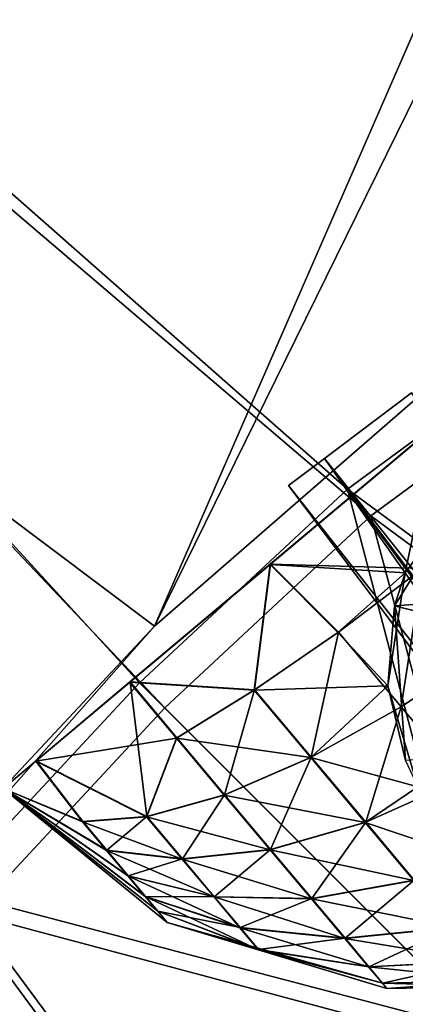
# Model space of a CAD drawing. Header units: metres. Extents: x 0 to 903, y -903 to 0.
# Tile 56 of 234: x 101 to 120, y -123 to -75. Entities that reach past the tile are written whole.
import ezdxf

# ---------------------------------------------------------------- set-up
doc = ezdxf.new("R2010")
doc.units = ezdxf.units.M

msp = doc.modelspace()

# ---------------------------------------------------------------- linework, layer by layer
at = {"layer": 'top'}
for points in [[(131.562469, -49.976849, 2063.059814), (3.563107, -25.973949, 2063.059814), (107.827393, -104.346909, 2063.059814)], [(107.827393, -104.346909, 2063.059814), (3.563107, -25.973949, 2063.059814), (91.159363, -123.211418, 2063.059814)], [(131.562469, -49.976849, 163.059692), (107.827393, -104.346909, 163.059692), (3.563107, -25.973949, 163.059692)], [(3.563107, -25.973949, 163.059692), (107.827393, -104.346909, 163.059692), (91.159363, -123.211418, 163.059692)], [(132.405029, -54.393982, 2063.059814), (131.562469, -49.976849, 2063.059814), (107.827393, -104.346909, 2063.059814)], [(131.562469, -49.976849, 163.059692), (132.405029, -54.393982, 163.059692), (107.827393, -104.346909, 163.059692)], [(132.405029, -54.393982, 2063.059814), (107.827393, -104.346909, 2063.059814), (126.493332, -88.116982, 2063.059814)], [(132.405029, -54.393982, 163.059692), (126.493332, -88.116982, 163.059692), (107.827393, -104.346909, 163.059692)], [(107.827393, -104.346909, 163.059692), (126.493332, -88.116982, 163.059692), (107.827393, -104.346909, 2063.059814)], [(126.493332, -88.116982, 163.059692), (126.493332, -88.116982, 2063.059814), (107.827393, -104.346909, 2063.059814)], [(91.159363, -123.211418, 163.059692), (107.827393, -104.346909, 163.059692), (97.868225, -115.004478, 210.863968)], [(107.827393, -104.346909, 2063.059814), (91.159363, -123.211418, 2063.059814), (97.867767, -115.004478, 2049.735596)], [(97.868225, -115.004478, 660.948853), (107.827393, -104.346909, 2063.059814), (97.867767, -115.004478, 2049.735596)], [(97.868225, -115.004478, 210.863968), (107.827393, -104.346909, 163.059692), (97.868225, -115.004478, 660.948853)], [(107.827393, -104.346909, 163.059692), (107.827393, -104.346909, 2063.059814), (97.868225, -115.004478, 660.948853)]]:
    msp.add_3dface(points, dxfattribs=at)
at = {"layer": 'top0123413'}
for points in [[(20.424814, -12.458053, 160.059708), (107.105812, -107.104874, 160.059708), (97.683662, -117.223701, 160.059708)], [(151.634583, -73.835762, 160.059708), (141.996323, -79.439949, 160.059708), (20.424814, -12.458053, 160.059708)], [(141.996323, -79.439949, 160.059708), (117.224632, -97.682732, 160.059708), (20.424814, -12.458053, 160.059708)], [(20.424814, -12.458053, 160.059708), (117.224632, -97.682732, 160.059708), (107.105812, -107.104874, 160.059708)], [(20.424814, -15.458053, 163.059708), (98.992104, -118.358597, 163.059708), (108.330559, -108.32962, 163.059708)], [(108.330559, -108.32962, 163.059708), (118.359528, -98.991165, 163.059708), (20.424814, -15.458053, 163.059708)], [(118.359528, -98.991165, 163.059708), (142.909363, -80.911797, 163.059708), (20.424814, -15.458053, 163.059708)], [(20.424814, -15.458053, 163.059708), (142.909363, -80.911797, 163.059708), (152.462036, -75.357376, 163.059708)], [(152.462036, -75.357376, 163.059708), (178.722626, -63.53603, 163.059708), (20.424814, -15.458053, 163.059708)], [(599.026855, -599.023621, 106.499786), (74.938576, -244.304413, 117.34655), (244.305359, -74.93528, 117.346581)], [(74.938576, -244.304413, 117.34655), (75.496498, -229.329498, 117.524498), (244.305359, -74.93528, 117.346581)], [(244.305359, -74.93528, 117.346581), (75.496498, -229.329498, 117.524498), (229.33046, -75.495567, 117.524498)], [(75.496498, -229.329498, 117.524498), (213.60553, -77.537285, 117.693382), (229.33046, -75.495567, 117.524498)], [(229.476379, -77.234627, 120.501686), (76.680428, -244.304428, 120.325508), (244.305359, -76.679497, 120.325508)], [(76.680428, -244.304428, 120.325508), (592.962036, -609.72644, 109.443001), (244.305359, -76.679497, 120.325508)], [(75.496498, -229.329498, 117.524498), (77.538223, -213.604507, 117.693382), (213.60553, -77.537285, 117.693382)], [(77.234871, -229.483627, 120.501595), (76.680428, -244.304428, 120.325508), (229.476379, -77.234627, 120.501686)], [(79.254448, -213.927536, 120.668671), (77.234871, -229.483627, 120.501595), (229.476379, -77.234627, 120.501686)], [(77.538223, -213.604507, 117.693382), (197.676346, -81.181343, 117.845009), (213.60553, -77.537285, 117.693382)], [(229.476379, -77.234627, 120.501686), (213.92392, -79.254364, 120.668716), (79.254448, -213.927536, 120.668671)], [(213.92392, -79.254364, 120.668716), (82.865562, -198.143082, 120.818924), (79.254448, -213.927536, 120.668671)], [(213.92392, -79.254364, 120.668716), (198.150421, -82.862846, 120.818863), (82.865562, -198.143082, 120.818924)], [(137.239929, -112.429337, 118.205276), (117.224632, -97.682732, 160.059708), (141.996323, -79.439949, 160.059708)], [(142.909363, -80.911797, 163.059708), (118.359528, -98.991165, 163.059708), (138.347977, -113.783012, 121.175346)], [(77.538223, -213.604507, 117.693382), (81.182274, -197.6754, 117.845009), (197.676346, -81.181343, 117.845009)], [(81.182274, -197.6754, 117.845009), (181.883881, -86.467819, 117.974686), (197.676346, -81.181343, 117.845009)], [(198.150421, -82.862846, 120.818863), (182.520538, -88.095657, 120.947189), (82.865562, -198.143082, 120.818924)], [(81.182274, -197.6754, 117.845009), (86.46875, -181.88295, 117.974686), (181.883881, -86.467819, 117.974686)], [(86.46875, -181.88295, 117.974686), (166.368546, -93.45578, 118.079933), (181.883881, -86.467819, 117.974686)], [(82.865562, -198.143082, 120.818924), (182.520538, -88.095657, 120.947189), (88.099136, -182.513092, 120.947243)], [(182.520538, -88.095657, 120.947189), (167.182159, -95.003593, 121.051247), (88.099136, -182.513092, 120.947243)], [(86.46875, -181.88295, 117.974686), (93.456711, -166.367615, 118.079933), (166.368546, -93.45578, 118.079933)], [(93.456711, -166.367615, 118.079933), (151.383621, -102.141632, 118.157684), (166.368546, -93.45578, 118.079933)], [(88.099136, -182.513092, 120.947243), (167.182159, -95.003593, 121.051247), (95.003654, -167.182938, 121.051231)], [(167.182159, -95.003593, 121.051247), (103.593681, -152.359482, 121.128174), (95.003654, -167.182938, 121.051231)], [(167.182159, -95.003593, 121.051247), (152.348343, -103.600594, 121.12822), (103.593681, -152.359482, 121.128174)], [(124.186272, -124.185341, 118.221291), (107.105812, -107.104874, 160.059708), (117.224632, -97.682732, 160.059708)], [(137.239929, -112.429337, 118.205276), (124.186272, -124.185341, 118.221291), (117.224632, -97.682732, 160.059708)], [(118.359528, -98.991165, 163.059708), (108.330559, -108.32962, 163.059708), (125.423309, -125.422371, 121.191208)], [(138.347977, -113.783012, 121.175346), (118.359528, -98.991165, 163.059708), (125.423309, -125.422371, 121.191208)], [(93.456711, -166.367615, 118.079933), (102.142563, -151.38269, 118.157677), (151.383621, -102.141632, 118.157684)], [(102.142563, -151.38269, 118.157677), (137.239929, -112.429337, 118.205276), (151.383621, -102.141632, 118.157684)], [(152.348343, -103.600594, 121.12822), (113.787743, -138.342361, 121.175354), (103.593681, -152.359482, 121.128174)], [(152.348343, -103.600594, 121.12822), (138.347977, -113.783012, 121.175346), (113.787743, -138.342361, 121.175354)], [(107.105812, -107.104874, 160.059708), (124.186272, -124.185341, 118.221291), (97.683662, -117.223701, 160.059708)], [(125.423309, -125.422371, 121.191208), (108.330559, -108.32962, 163.059708), (98.992104, -118.358597, 163.059708)], [(102.142563, -151.38269, 118.157677), (112.430267, -137.238998, 118.205276), (137.239929, -112.429337, 118.205276)], [(112.430267, -137.238998, 118.205276), (124.186272, -124.185341, 118.221291), (137.239929, -112.429337, 118.205276)], [(138.347977, -113.783012, 121.175346), (125.423309, -125.422371, 121.191208), (113.787743, -138.342361, 121.175354)], [(97.683662, -117.223701, 160.059708), (112.430267, -137.238998, 118.205276), (79.44088, -141.995377, 160.059708)], [(124.186272, -124.185341, 118.221291), (112.430267, -137.238998, 118.205276), (97.683662, -117.223701, 160.059708)], [(98.992104, -118.358597, 163.059708), (80.912735, -142.908432, 163.059708), (113.787743, -138.342361, 121.175354)], [(125.423309, -125.422371, 121.191208), (98.992104, -118.358597, 163.059708), (113.787743, -138.342361, 121.175354)]]:
    msp.add_3dface(points, dxfattribs=at)
at = {"layer": 'top0123417'}
for points in [[(120.343231, -93.001808, 1966.127197), (116.107849, -96.193443, 1963.930542), (158.70166, -149.538818, 1965.316895)], [(157.385361, -150.971924, 1953.325195), (116.107849, -96.193443, 1953.323853), (120.343231, -93.001808, 1951.127197)], [(120.343231, -93.001808, 1951.127197), (116.107849, -96.193443, 1963.930542), (120.343231, -93.001808, 1966.127197)], [(120.343231, -93.001808, 1951.127197), (116.107849, -96.193443, 1953.323853), (116.107849, -96.193443, 1963.930542)], [(120.343231, -93.001808, 1366.127197), (116.107849, -96.193443, 1363.930542), (158.70166, -149.538818, 1365.316895)], [(157.385361, -150.971924, 1353.325195), (116.107849, -96.193443, 1353.323853), (120.343231, -93.001808, 1351.127197)], [(120.343231, -93.001808, 1351.127197), (116.107849, -96.193443, 1363.930542), (120.343231, -93.001808, 1366.127197)], [(120.343231, -93.001808, 1351.127197), (116.107849, -96.193443, 1353.323853), (116.107849, -96.193443, 1363.930542)], [(116.107849, -96.193443, 1963.930542), (114.3535, -97.515457, 1958.627197), (156.912582, -151.551987, 1963.085205)], [(156.00679, -152.790512, 1958.627197), (114.3535, -97.515457, 1958.627197), (116.107849, -96.193443, 1953.323853)], [(116.107849, -96.193443, 1953.323853), (114.3535, -97.515457, 1958.627197), (116.107849, -96.193443, 1963.930542)], [(116.107849, -96.193443, 1363.930542), (114.3535, -97.515457, 1358.627197), (156.912582, -151.551987, 1363.085205)], [(156.00679, -152.790512, 1358.627197), (114.3535, -97.515457, 1358.627197), (116.107849, -96.193443, 1353.323853)], [(116.107849, -96.193443, 1353.323853), (114.3535, -97.515457, 1358.627197), (116.107849, -96.193443, 1363.930542)], [(116.107849, -96.193443, 1963.930542), (156.912582, -151.551987, 1963.085205), (158.70166, -149.538818, 1965.316895)], [(157.385361, -150.971924, 1953.325195), (156.00679, -152.790512, 1958.627197), (116.107849, -96.193443, 1953.323853)], [(116.107849, -96.193443, 1363.930542), (156.912582, -151.551987, 1363.085205), (158.70166, -149.538818, 1365.316895)], [(157.385361, -150.971924, 1353.325195), (156.00679, -152.790512, 1358.627197), (116.107849, -96.193443, 1353.323853)], [(114.3535, -97.515457, 1958.627197), (156.00679, -152.790512, 1958.627197), (156.912582, -151.551987, 1963.085205)], [(114.3535, -97.515457, 1358.627197), (156.00679, -152.790512, 1358.627197), (156.912582, -151.551987, 1363.085205)]]:
    msp.add_3dface(points, dxfattribs=at)
at = {"layer": 'top0123430'}
for points in [[(142.59726, -76.901436, 1043.041016), (100.465309, -112.255333, 1043.078369), (140.999176, -78.242424, 1053.566284)], [(142.59726, -76.901436, 1043.041016), (140.988235, -78.251602, 1032.518677), (100.465309, -112.255333, 1043.078369)], [(100.465309, -112.255333, 1043.078369), (102.074333, -110.905159, 1053.600708), (140.999176, -78.242424, 1053.566284)], [(140.988235, -78.251602, 1032.518677), (102.063393, -110.914345, 1032.553101), (100.465309, -112.255333, 1043.078369)], [(102.063393, -110.914345, 1032.553101), (140.988235, -78.251602, 1032.518677), (106.625282, -107.086349, 1023.627441)], [(140.999176, -78.242424, 1053.566284), (102.074333, -110.905159, 1053.600708), (106.6455, -107.069389, 1062.518311)], [(140.988235, -78.251602, 1032.518677), (136.417068, -82.087372, 1023.601074), (106.625282, -107.086349, 1023.627441)], [(140.999176, -78.242424, 1053.566284), (106.6455, -107.069389, 1062.518311), (136.437286, -82.070412, 1062.491943)], [(106.625282, -107.086349, 1023.627441), (136.417068, -82.087372, 1023.601074), (113.456482, -101.354141, 1017.660156)], [(106.6455, -107.069389, 1062.518311), (113.482887, -101.331978, 1068.473511), (136.437286, -82.070412, 1062.491943)], [(136.417068, -82.087372, 1023.601074), (129.579681, -87.824791, 1017.645874), (113.456482, -101.354141, 1017.660156)], [(136.437286, -82.070412, 1062.491943), (113.482887, -101.331978, 1068.473511), (129.606094, -87.802628, 1068.459229)], [(113.456482, -101.354141, 1017.660156), (129.579681, -87.824791, 1017.645874), (121.516991, -94.590378, 1015.559692)], [(113.482887, -101.331978, 1068.473511), (121.545578, -94.566391, 1070.559692), (129.606094, -87.802628, 1068.459229)], [(113.456482, -101.354141, 1017.660156), (121.516991, -94.590378, 1015.559692), (120.034271, -101.755966, 1016.555176)], [(121.545578, -94.566391, 1070.559692), (113.482887, -101.331978, 1068.473511), (120.874725, -101.552574, 1069.652588)], [(121.516991, -94.590378, 1015.559692), (123.509758, -96.965012, 1015.734985), (120.034271, -101.755966, 1016.555176)], [(119.512856, -103.360527, 1013.064575), (120.034271, -101.755966, 1016.555176), (123.508362, -96.966179, 1013.059692)], [(119.512856, -103.360527, 1013.064575), (123.508362, -96.966179, 1013.059692), (142.662079, -101.741455, 1013.051819)], [(120.034271, -101.755966, 1016.555176), (123.509758, -96.965012, 1015.734985), (123.508362, -96.966179, 1013.059692)], [(113.456482, -101.354141, 1017.660156), (112.68425, -107.46965, 1020.436829), (106.625282, -107.086349, 1023.627441)], [(113.482887, -101.331978, 1068.473511), (106.6455, -107.069389, 1062.518311), (112.707779, -107.449905, 1065.703003)], [(116.754654, -104.660233, 1017.924255), (112.68425, -107.46965, 1020.436829), (113.456482, -101.354141, 1017.660156)], [(116.780792, -104.638298, 1068.208862), (113.482887, -101.331978, 1068.473511), (112.707779, -107.449905, 1065.703003)], [(113.456482, -101.354141, 1017.660156), (120.034271, -101.755966, 1016.555176), (116.754654, -104.660233, 1017.924255)], [(113.482887, -101.331978, 1068.473511), (116.780792, -104.638298, 1068.208862), (120.874725, -101.552574, 1069.652588)], [(120.034271, -101.755966, 1016.555176), (119.19072, -107.262009, 1018.771912), (116.754654, -104.660233, 1017.924255)], [(120.874725, -101.552574, 1069.652588), (116.780792, -104.638298, 1068.208862), (119.83931, -108.284637, 1066.840454)], [(119.19072, -107.262009, 1018.771912), (120.034271, -101.755966, 1016.555176), (119.512856, -103.360527, 1013.064575)], [(143.188156, -109.263092, 1013.054871), (119.512856, -103.360527, 1013.064575), (142.662079, -101.741455, 1013.051819)], [(120.874725, -101.552574, 1069.652588), (119.83931, -108.284637, 1066.840454), (124.109283, -105.408791, 1068.205444)], [(120.038925, -110.882164, 1013.067566), (119.19072, -107.262009, 1018.771912), (119.512856, -103.360527, 1013.064575)], [(120.038925, -110.882164, 1013.067566), (119.512856, -103.360527, 1013.064575), (143.188156, -109.263092, 1013.054871)], [(116.754654, -104.660233, 1017.924255), (119.19072, -107.262009, 1018.771912), (112.68425, -107.46965, 1020.436829)], [(116.780792, -104.638298, 1068.208862), (112.707779, -107.449905, 1065.703003), (115.46106, -110.732338, 1064.471191)], [(116.780792, -104.638298, 1068.208862), (115.46106, -110.732338, 1064.471191), (119.83931, -108.284637, 1066.840454)], [(124.109283, -105.408791, 1068.205444), (119.83931, -108.284637, 1066.840454), (122.781975, -111.793983, 1064.467896)], [(106.625282, -107.086349, 1023.627441), (108.899902, -109.796715, 1023.952087), (102.063393, -110.914345, 1032.553101)], [(106.6455, -107.069389, 1062.518311), (102.074333, -110.905159, 1053.600708), (107.46701, -113.611023, 1057.067017)], [(112.68425, -107.46965, 1020.436829), (108.899902, -109.796715, 1023.952087), (106.625282, -107.086349, 1023.627441)], [(112.707779, -107.449905, 1065.703003), (106.6455, -107.069389, 1062.518311), (108.919777, -109.780037, 1062.193726)], [(106.6455, -107.069389, 1062.518311), (107.46701, -113.611023, 1057.067017), (108.919777, -109.780037, 1062.193726)], [(119.19072, -107.262009, 1018.771912), (115.438812, -110.751007, 1021.66864), (112.68425, -107.46965, 1020.436829)], [(119.19072, -107.262009, 1018.771912), (120.652428, -112.163895, 1021.935608), (115.438812, -110.751007, 1021.66864)], [(120.652428, -112.163895, 1021.935608), (119.19072, -107.262009, 1018.771912), (120.038925, -110.882164, 1013.067566)], [(112.68425, -107.46965, 1020.436829), (115.438812, -110.751007, 1021.66864), (108.899902, -109.796715, 1023.952087)], [(111.245789, -112.553085, 1061.153076), (112.707779, -107.449905, 1065.703003), (108.919777, -109.780037, 1062.193726)], [(115.46106, -110.732338, 1064.471191), (112.707779, -107.449905, 1065.703003), (111.245789, -112.553085, 1061.153076)], [(119.83931, -108.284637, 1066.840454), (115.46106, -110.732338, 1064.471191), (118.110046, -113.891449, 1062.335327)], [(119.83931, -108.284637, 1066.840454), (118.110046, -113.891449, 1062.335327), (122.781975, -111.793983, 1064.467896)], [(108.899902, -109.796715, 1023.952087), (107.452469, -113.623222, 1029.083618), (102.063393, -110.914345, 1032.553101)], [(108.899902, -109.796715, 1023.952087), (111.22699, -112.568855, 1024.992798), (107.452469, -113.623222, 1029.083618)], [(108.919777, -109.780037, 1062.193726), (107.46701, -113.611023, 1057.067017), (111.245789, -112.553085, 1061.153076)], [(115.438812, -110.751007, 1021.66864), (111.22699, -112.568855, 1024.992798), (108.899902, -109.796715, 1023.952087)], [(100.465309, -112.255333, 1043.078369), (104.344398, -113.864403, 1052.488892), (102.074333, -110.905159, 1053.600708)], [(102.063393, -110.914345, 1032.553101), (104.33461, -113.872612, 1033.665161), (100.465309, -112.255333, 1043.078369)], [(102.063393, -110.914345, 1032.553101), (107.452469, -113.623222, 1029.083618), (104.33461, -113.872612, 1033.665161)], [(102.074333, -110.905159, 1053.600708), (104.344398, -113.864403, 1052.488892), (107.46701, -113.611023, 1057.067017)], [(115.438812, -110.751007, 1021.66864), (118.090019, -113.908257, 1023.804504), (111.22699, -112.568855, 1024.992798)], [(113.483696, -115.221954, 1059.348633), (115.46106, -110.732338, 1064.471191), (111.245789, -112.553085, 1061.153076)], [(115.46106, -110.732338, 1064.471191), (113.483696, -115.221954, 1059.348633), (118.110046, -113.891449, 1062.335327)], [(120.652428, -112.163895, 1021.935608), (118.090019, -113.908257, 1023.804504), (115.438812, -110.751007, 1021.66864)], [(122.781975, -111.793983, 1064.467896), (118.110046, -113.891449, 1062.335327), (120.474258, -116.712082, 1059.345703)], [(107.992393, -118.225662, 1039.350952), (100.465309, -112.255333, 1043.078369), (107.387665, -117.506912, 1037.537842)], [(107.996262, -118.222412, 1046.803101), (100.465309, -112.255333, 1043.078369), (108.45118, -118.768478, 1043.077026)], [(107.393425, -117.502075, 1048.616211), (100.465309, -112.255333, 1043.078369), (107.996262, -118.222412, 1046.803101)], [(104.344398, -113.864403, 1052.488892), (100.465309, -112.255333, 1043.078369), (105.509369, -115.253723, 1051.549561)], [(104.33461, -113.872612, 1033.665161), (105.500565, -115.261108, 1034.604492), (100.465309, -112.255333, 1043.078369)], [(105.500565, -115.261108, 1034.604492), (106.541664, -116.500427, 1035.919312), (100.465309, -112.255333, 1043.078369)], [(106.541664, -116.500427, 1035.919312), (107.387665, -117.506912, 1037.537842), (100.465309, -112.255333, 1043.078369)], [(100.465309, -112.255333, 1043.078369), (107.992393, -118.225662, 1039.350952), (108.45118, -118.768478, 1043.077026)], [(100.465309, -112.255333, 1043.078369), (106.549103, -116.494179, 1050.234863), (105.509369, -115.253723, 1051.549561)], [(100.465309, -112.255333, 1043.078369), (107.393425, -117.502075, 1048.616211), (106.549103, -116.494179, 1050.234863)], [(107.46701, -113.611023, 1057.067017), (109.198868, -115.676376, 1055.670654), (111.245789, -112.553085, 1061.153076)], [(111.245789, -112.553085, 1061.153076), (109.198868, -115.676376, 1055.670654), (113.483696, -115.221954, 1059.348633)], [(120.652428, -112.163895, 1021.935608), (123.676826, -115.785324, 1025.684326), (118.090019, -113.908257, 1023.804504)], [(111.22699, -112.568855, 1024.992798), (113.466774, -115.236153, 1026.797119), (107.452469, -113.623222, 1029.083618)], [(118.090019, -113.908257, 1023.804504), (113.466774, -115.236153, 1026.797119), (111.22699, -112.568855, 1024.992798)], [(107.452469, -113.623222, 1029.083618), (109.185776, -115.687363, 1030.47998), (104.33461, -113.872612, 1033.665161)], [(104.33461, -113.872612, 1033.665161), (109.185776, -115.687363, 1030.47998), (105.500565, -115.261108, 1034.604492)], [(107.46701, -113.611023, 1057.067017), (104.344398, -113.864403, 1052.488892), (105.509369, -115.253723, 1051.549561)], [(105.509369, -115.253723, 1051.549561), (109.198868, -115.676376, 1055.670654), (107.46701, -113.611023, 1057.067017)], [(107.452469, -113.623222, 1029.083618), (113.466774, -115.236153, 1026.797119), (109.185776, -115.687363, 1030.47998)], [(118.090019, -113.908257, 1023.804504), (120.457336, -116.72628, 1026.794189), (113.466774, -115.236153, 1026.797119)], [(118.110046, -113.891449, 1062.335327), (113.483696, -115.221954, 1059.348633), (115.48101, -117.604866, 1056.822876)], [(118.110046, -113.891449, 1062.335327), (115.48101, -117.604866, 1056.822876), (120.474258, -116.712082, 1059.345703)], [(123.676826, -115.785324, 1025.684326), (120.457336, -116.72628, 1026.794189), (118.090019, -113.908257, 1023.804504)], [(109.185776, -115.687363, 1030.47998), (110.733475, -117.529732, 1032.43457), (105.500565, -115.261108, 1034.604492)], [(105.500565, -115.261108, 1034.604492), (110.733475, -117.529732, 1032.43457), (106.541664, -116.500427, 1035.919312)], [(106.549103, -116.494179, 1050.234863), (109.198868, -115.676376, 1055.670654), (105.509369, -115.253723, 1051.549561)], [(113.466774, -115.236153, 1026.797119), (115.466721, -117.616859, 1029.322876), (109.185776, -115.687363, 1030.47998)], [(109.198868, -115.676376, 1055.670654), (110.74453, -117.520447, 1053.716064), (113.483696, -115.221954, 1059.348633)], [(113.483696, -115.221954, 1059.348633), (110.74453, -117.520447, 1053.716064), (115.48101, -117.604866, 1056.822876)], [(120.457336, -116.72628, 1026.794189), (115.466721, -117.616859, 1029.322876), (113.466774, -115.236153, 1026.797119)], [(106.549103, -116.494179, 1050.234863), (110.74453, -117.520447, 1053.716064), (109.198868, -115.676376, 1055.670654)], [(109.185776, -115.687363, 1030.47998), (115.466721, -117.616859, 1029.322876), (110.733475, -117.529732, 1032.43457)], [(110.733475, -117.529732, 1032.43457), (111.991135, -119.02597, 1034.84082), (106.541664, -116.500427, 1035.919312)], [(106.541664, -116.500427, 1035.919312), (111.991135, -119.02597, 1034.84082), (107.387665, -117.506912, 1037.537842)], [(107.393425, -117.502075, 1048.616211), (110.74453, -117.520447, 1053.716064), (106.549103, -116.494179, 1050.234863)], [(115.466721, -117.616859, 1029.322876), (120.457336, -116.72628, 1026.794189), (122.38102, -119.014885, 1030.474609)], [(120.474258, -116.712082, 1059.345703), (115.48101, -117.604866, 1056.822876), (117.102943, -119.541031, 1053.713623)], [(122.394112, -119.003899, 1055.665283), (120.474258, -116.712082, 1059.345703), (117.102943, -119.541031, 1053.713623)], [(112.890121, -120.094467, 1037.536133), (107.992393, -118.225662, 1039.350952), (107.387665, -117.506912, 1037.537842)], [(111.991135, -119.02597, 1034.84082), (112.890121, -120.094467, 1037.536133), (107.387665, -117.506912, 1037.537842)], [(110.74453, -117.520447, 1053.716064), (107.393425, -117.502075, 1048.616211), (111.999695, -119.018791, 1051.309814)], [(111.999695, -119.018791, 1051.309814), (107.393425, -117.502075, 1048.616211), (107.996262, -118.222412, 1046.803101)], [(115.466721, -117.616859, 1029.322876), (117.091881, -119.550308, 1032.432129), (110.733475, -117.529732, 1032.43457)], [(110.733475, -117.529732, 1032.43457), (117.091881, -119.550308, 1032.432129), (111.991135, -119.02597, 1034.84082)], [(115.48101, -117.604866, 1056.822876), (110.74453, -117.520447, 1053.716064), (111.999695, -119.018791, 1051.309814)], [(115.48101, -117.604866, 1056.822876), (111.999695, -119.018791, 1051.309814), (117.102943, -119.541031, 1053.713623)], [(117.091881, -119.550308, 1032.432129), (115.466721, -117.616859, 1029.322876), (122.38102, -119.014885, 1030.474609)], [(108.45118, -118.768478, 1043.077026), (107.992393, -118.225662, 1039.350952), (112.890121, -120.094467, 1037.536133)], [(111.999695, -119.018791, 1051.309814), (107.996262, -118.222412, 1046.803101), (112.895882, -120.089638, 1048.614502)], [(112.895882, -120.089638, 1048.614502), (107.996262, -118.222412, 1046.803101), (108.45118, -118.768478, 1043.077026)], [(118.928047, -121.723541, 1046.611206), (108.45118, -118.768478, 1043.077026), (119.13488, -121.97377, 1043.072876)], [(119.13488, -121.97377, 1043.072876), (108.45118, -118.768478, 1043.077026), (112.890121, -120.094467, 1037.536133)], [(112.895882, -120.089638, 1048.614502), (108.45118, -118.768478, 1043.077026), (118.928047, -121.723541, 1046.611206)], [(117.091881, -119.550308, 1032.432129), (118.253555, -120.931023, 1035.915161), (111.991135, -119.02597, 1034.84082)], [(111.991135, -119.02597, 1034.84082), (118.253555, -120.931023, 1035.915161), (112.890121, -120.094467, 1037.536133)], [(117.102943, -119.541031, 1053.713623), (111.999695, -119.018791, 1051.309814), (112.895882, -120.089638, 1048.614502)], [(117.091881, -119.550308, 1032.432129), (122.38102, -119.014885, 1030.474609), (123.756081, -120.649223, 1034.59729)], [(118.260994, -120.924782, 1050.230713), (122.394112, -119.003899, 1055.665283), (117.102943, -119.541031, 1053.713623)], [(123.764893, -120.64183, 1051.54248), (122.394112, -119.003899, 1055.665283), (118.260994, -120.924782, 1050.230713)], [(118.260994, -120.924782, 1050.230713), (117.102943, -119.541031, 1053.713623), (112.895882, -120.089638, 1048.614502)], [(123.756081, -120.649223, 1034.59729), (118.253555, -120.931023, 1035.915161), (117.091881, -119.550308, 1032.432129)], [(118.253555, -120.931023, 1035.915161), (118.92437, -121.726631, 1039.534546), (112.890121, -120.094467, 1037.536133)], [(112.890121, -120.094467, 1037.536133), (118.92437, -121.726631, 1039.534546), (119.13488, -121.97377, 1043.072876)], [(118.928047, -121.723541, 1046.611206), (118.260994, -120.924782, 1050.230713), (112.895882, -120.089638, 1048.614502)], [(124.550125, -121.590973, 1038.881592), (118.253555, -120.931023, 1035.915161), (123.756081, -120.649223, 1034.59729)], [(118.928047, -121.723541, 1046.611206), (123.764893, -120.64183, 1051.54248), (118.260994, -120.924782, 1050.230713)], [(123.764893, -120.64183, 1051.54248), (118.928047, -121.723541, 1046.611206), (124.554474, -121.587318, 1047.258179)], [(124.550125, -121.590973, 1038.881592), (118.92437, -121.726631, 1039.534546), (118.253555, -120.931023, 1035.915161)], [(124.799309, -121.883507, 1043.069946), (118.92437, -121.726631, 1039.534546), (124.550125, -121.590973, 1038.881592)], [(124.554474, -121.587318, 1047.258179), (118.928047, -121.723541, 1046.611206), (119.13488, -121.97377, 1043.072876)], [(119.13488, -121.97377, 1043.072876), (124.799309, -121.883507, 1043.069946), (124.554474, -121.587318, 1047.258179)], [(118.92437, -121.726631, 1039.534546), (124.799309, -121.883507, 1043.069946), (119.13488, -121.97377, 1043.072876)]]:
    msp.add_3dface(points, dxfattribs=at)

doc.saveas('drawing.dxf')
